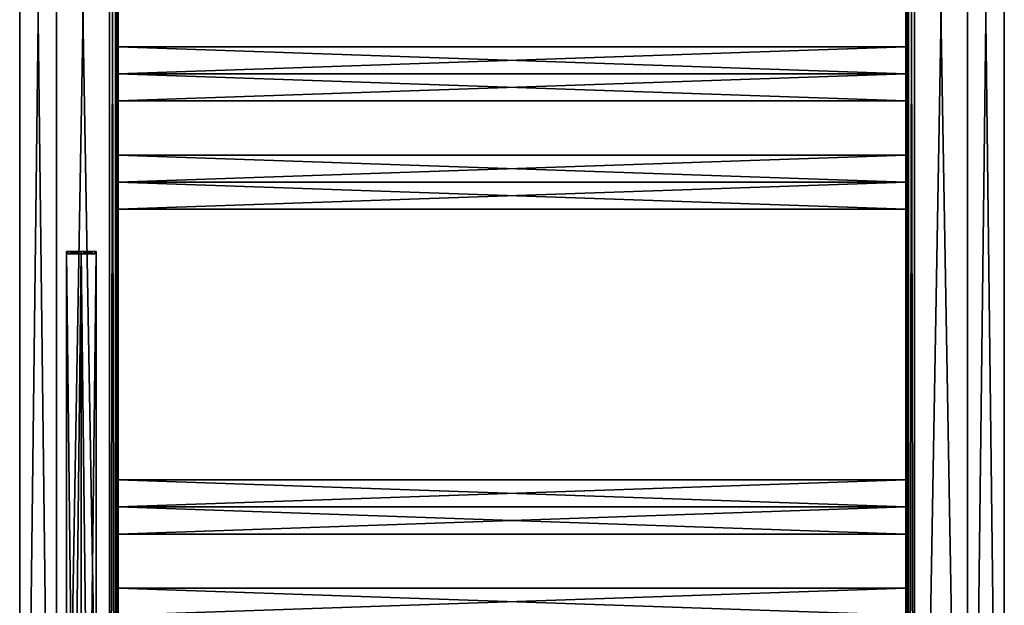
# Model space of a CAD drawing. Extents: x -200 to 200, y -702 to 625.
# Tile 206 of 256: x -200 to 200, y -238 to 0. Entities that reach past the tile are written whole.
import ezdxf

# ---------------------------------------------------------------- set-up
doc = ezdxf.new("R2010")
doc.units = 0
doc.header["$LTSCALE"] = 4.479492
for name, color, linetype in [('5295', 7, 'CONTINUOUS'), ('5296', 7, 'CONTINUOUS'), ('5297', 7, 'CONTINUOUS'), ('5328', 7, 'CONTINUOUS'), ('5329', 7, 'CONTINUOUS'), ('5330', 7, 'CONTINUOUS'), ('863', 7, 'CONTINUOUS'), ('864', 7, 'CONTINUOUS'), ('883', 7, 'CONTINUOUS'), ('884', 7, 'CONTINUOUS'), ('887', 7, 'CONTINUOUS'), ('888', 7, 'CONTINUOUS'), ('889', 7, 'CONTINUOUS'), ('890', 7, 'CONTINUOUS'), ('893', 7, 'CONTINUOUS'), ('894', 7, 'CONTINUOUS'), ('906', 7, 'CONTINUOUS'), ('908', 7, 'CONTINUOUS'), ('909', 7, 'CONTINUOUS'), ('910', 7, 'CONTINUOUS'), ('923', 7, 'CONTINUOUS'), ('924', 7, 'CONTINUOUS'), ('926', 7, 'CONTINUOUS'), ('928', 7, 'CONTINUOUS'), ('929', 7, 'CONTINUOUS'), ('930', 7, 'CONTINUOUS')]:
    doc.layers.add(name, color=color, linetype=linetype)

msp = doc.modelspace()

# ---------------------------------------------------------------- linework, layer by layer
at = {"layer": '5295', "linetype": 'CONTINUOUS'}
for points in [[(-181, -94.2), (-175, -94.2, 6), (-180.5, -94.2), (-181, -94.2)], [(-175, -94.2, -6), (-181, -94.2), (-175, -94.2, -5.5), (-175, -94.2, -6)], [(-175, -94.2, -5.5), (-181, -94.2), (-180.5, -94.2), (-175, -94.2, -5.5)], [(-175, -94.2, 6), (-175, -94.2, 5.5), (-180.5, -94.2), (-175, -94.2, 6)], [(-175, -94.2, 6), (-169, -94.2), (-175, -94.2, 5.5), (-175, -94.2, 6)], [(-169, -94.2), (-175, -94.2, -6), (-169.5, -94.2), (-169, -94.2)], [(-169.5, -94.2), (-175, -94.2, -6), (-175, -94.2, -5.5), (-169.5, -94.2)], [(-175, -94.2, 5.5), (-169, -94.2), (-169.5, -94.2), (-175, -94.2, 5.5)]]:
    msp.add_3dface(points, dxfattribs=at)
at = {"layer": '5296', "linetype": 'CONTINUOUS'}
for points in [[(-175, -94.2, 6), (-169, -619.2), (-169, -94.2), (-175, -94.2, 6)], [(-175, -619.2, -6), (-175, -94.2, -6), (-169, -94.2), (-175, -619.2, -6)], [(-169, -619.2), (-175, -619.2, -6), (-169, -94.2), (-169, -619.2)], [(-175, -619.2, 6), (-169, -619.2), (-175, -94.2, 6), (-175, -619.2, 6)]]:
    msp.add_3dface(points, dxfattribs=at)
at = {"layer": '5297', "linetype": 'CONTINUOUS'}
for points in [[(-175, -619.2, -6), (-181, -619.2), (-175, -94.2, -6), (-175, -619.2, -6)], [(-181, -619.2), (-181, -94.2), (-175, -94.2, -6), (-181, -619.2)], [(-181, -619.2), (-175, -619.2, 6), (-181, -94.2), (-181, -619.2)], [(-175, -619.2, 6), (-175, -94.2, 6), (-181, -94.2), (-175, -619.2, 6)]]:
    msp.add_3dface(points, dxfattribs=at)
at = {"layer": '5328', "linetype": 'CONTINUOUS'}
for points in [[(-180.5, -95.2), (-175, -95.2, 5.5), (-175, -95.2, -5.5), (-180.5, -95.2)], [(-175, -95.2, -5.5), (-175, -95.2, 5.5), (-169.5, -95.2), (-175, -95.2, -5.5)]]:
    msp.add_3dface(points, dxfattribs=at)
at = {"layer": '5329', "linetype": 'CONTINUOUS'}
for points in [[(-180.5, -94.2), (-175, -94.2, 5.5), (-180.5, -95.2), (-180.5, -94.2)], [(-175, -94.2, 5.5), (-175, -95.2, 5.5), (-180.5, -95.2), (-175, -94.2, 5.5)], [(-180.5, -94.2), (-180.5, -95.2), (-175, -95.2, -5.5), (-180.5, -94.2)], [(-175, -94.2, -5.5), (-180.5, -94.2), (-175, -95.2, -5.5), (-175, -94.2, -5.5)]]:
    msp.add_3dface(points, dxfattribs=at)
at = {"layer": '5330', "linetype": 'CONTINUOUS'}
for points in [[(-175, -95.2, 5.5), (-169.5, -94.2), (-169.5, -95.2), (-175, -95.2, 5.5)], [(-175, -94.2, -5.5), (-175, -95.2, -5.5), (-169.5, -95.2), (-175, -94.2, -5.5)], [(-169.5, -94.2), (-175, -94.2, -5.5), (-169.5, -95.2), (-169.5, -94.2)], [(-175, -94.2, 5.5), (-169.5, -94.2), (-175, -95.2, 5.5), (-175, -94.2, 5.5)]]:
    msp.add_3dface(points, dxfattribs=at)
at = {"layer": '863', "color": 7, "linetype": 'CONTINUOUS'}
for points in [[(-163.5, -618.2, -15), (-185, 618.2, -15), (-163.5, 618.2, -15), (-163.5, -618.2, -15)], [(-185, -618.2, -15), (-185, 618.2, -15), (-163.5, -618.2, -15), (-185, -618.2, -15)]]:
    msp.add_3dface(points, dxfattribs=at)
at = {"layer": '864', "color": 7, "linetype": 'CONTINUOUS'}
for points in [[(-185, -618.2, 15), (-163.5, 618.2, 15), (-185, 618.2, 15), (-185, -618.2, 15)], [(-163.5, -618.2, 15), (-163.5, 618.2, 15), (-185, -618.2, 15), (-163.5, -618.2, 15)]]:
    msp.add_3dface(points, dxfattribs=at)
at = {"layer": '883', "color": 7, "linetype": 'CONTINUOUS'}
for points in [[(160, -66, 11), (160, -55), (-160, -66, 11), (160, -66, 11)], [(160, -55), (-160, -55), (-160, -66, 11), (160, -55)], [(160, -66, 11), (-160, -66, 11), (-160, -77), (160, -66, 11)], [(160, -77), (160, -66, 11), (-160, -77), (160, -77)]]:
    msp.add_3dface(points, dxfattribs=at)
at = {"layer": '884', "color": 7, "linetype": 'CONTINUOUS'}
for points in [[(-160, -55), (160, -66, -11), (-160, -66, -11), (-160, -55)], [(160, -55), (160, -66, -11), (-160, -55), (160, -55)], [(160, -77), (-160, -77), (-160, -66, -11), (160, -77)], [(160, -66, -11), (160, -77), (-160, -66, -11), (160, -66, -11)]]:
    msp.add_3dface(points, dxfattribs=at)
at = {"layer": '887', "color": 7, "linetype": 'CONTINUOUS'}
for points in [[(160, -11), (-160, -11), (-160, -22, 11), (160, -11)], [(160, -22, 11), (160, -11), (-160, -22, 11), (160, -22, 11)], [(160, -22, 11), (-160, -22, 11), (-160, -33), (160, -22, 11)], [(160, -33), (160, -22, 11), (-160, -33), (160, -33)]]:
    msp.add_3dface(points, dxfattribs=at)
at = {"layer": '888', "color": 7, "linetype": 'CONTINUOUS'}
for points in [[(-160, -11), (160, -22, -11), (-160, -22, -11), (-160, -11)], [(160, -11), (160, -22, -11), (-160, -11), (160, -11)], [(160, -22, -11), (160, -33), (-160, -22, -11), (160, -22, -11)], [(160, -33), (-160, -33), (-160, -22, -11), (160, -33)]]:
    msp.add_3dface(points, dxfattribs=at)
at = {"layer": '889', "color": 7, "linetype": 'CONTINUOUS'}
for points in [[(160, -231), (-160, -231), (-160, -242, 11), (160, -231)], [(160, -242, 11), (160, -231), (-160, -242, 11), (160, -242, 11)]]:
    msp.add_3dface(points, dxfattribs=at)
at = {"layer": '890', "color": 7, "linetype": 'CONTINUOUS'}
for points in [[(-160, -231), (160, -242, -11), (-160, -242, -11), (-160, -231)], [(160, -231), (160, -242, -11), (-160, -231), (160, -231)]]:
    msp.add_3dface(points, dxfattribs=at)
at = {"layer": '893', "color": 7, "linetype": 'CONTINUOUS'}
for points in [[(160, -187), (-160, -187), (-160, -198, 11), (160, -187)], [(160, -198, 11), (160, -187), (-160, -198, 11), (160, -198, 11)], [(160, -209), (160, -198, 11), (-160, -209), (160, -209)], [(160, -198, 11), (-160, -198, 11), (-160, -209), (160, -198, 11)]]:
    msp.add_3dface(points, dxfattribs=at)
at = {"layer": '894', "color": 7, "linetype": 'CONTINUOUS'}
for points in [[(-160, -187), (160, -198, -11), (-160, -198, -11), (-160, -187)], [(160, -187), (160, -198, -11), (-160, -187), (160, -187)], [(160, -209), (-160, -209), (-160, -198, -11), (160, -209)], [(160, -198, -11), (160, -209), (-160, -198, -11), (160, -198, -11)]]:
    msp.add_3dface(points, dxfattribs=at)
at = {"layer": '906', "color": 7, "linetype": 'CONTINUOUS'}
for points in [[(-160, 618.2, -11.5), (-160, -22, -11), (-160, -618.2, -11.5), (-160, 618.2, -11.5)], [(-160, -22, -11), (-160, 618.2, -11.5), (-160, 22, -11), (-160, -22, -11)], [(-160, -618.2, 11.5), (-160, 22, 11), (-160, 618.2, 11.5), (-160, -618.2, 11.5)], [(-160, -618.2, 11.5), (-160, -22, 11), (-160, 22, 11), (-160, -618.2, 11.5)], [(-160, 22, 11), (-160, -22, 11), (-160, 11), (-160, 22, 11)], [(-160, -11), (-160, -22, -11), (-160, 22, -11), (-160, -11)], [(-160, 11), (-160, -11), (-160, 22, -11), (-160, 11)], [(-160, -22, 11), (-160, -11), (-160, 11), (-160, -22, 11)], [(-160, -618.2, 11.5), (-160, -66, 11), (-160, -22, 11), (-160, -618.2, 11.5)], [(-160, -55), (-160, -66, -11), (-160, -22, -11), (-160, -55)], [(-160, -33), (-160, -55), (-160, -22, -11), (-160, -33)], [(-160, -22, 11), (-160, -66, 11), (-160, -33), (-160, -22, 11)], [(-160, -66, -11), (-160, -618.2, -11.5), (-160, -22, -11), (-160, -66, -11)], [(-160, -66, 11), (-160, -55), (-160, -33), (-160, -66, 11)], [(-160, -66, 11), (-160, -618.2, 11.5), (-160, -198, 11), (-160, -66, 11)], [(-160, -77), (-160, -66, 11), (-160, -198, 11), (-160, -77)], [(-160, -66, -11), (-160, -77), (-160, -187), (-160, -66, -11)], [(-160, -66, -11), (-160, -187), (-160, -198, -11), (-160, -66, -11)], [(-160, -198, -11), (-160, -618.2, -11.5), (-160, -66, -11), (-160, -198, -11)], [(-160, -187), (-160, -77), (-160, -198, 11), (-160, -187)], [(-160, -231), (-160, -242, -11), (-160, -198, -11), (-160, -231)], [(-160, -209), (-160, -231), (-160, -198, -11), (-160, -209)], [(-160, -618.2, 11.5), (-160, -242, 11), (-160, -198, 11), (-160, -618.2, 11.5)], [(-160, -198, 11), (-160, -242, 11), (-160, -209), (-160, -198, 11)], [(-160, -242, -11), (-160, -618.2, -11.5), (-160, -198, -11), (-160, -242, -11)], [(-160, -242, 11), (-160, -231), (-160, -209), (-160, -242, 11)]]:
    msp.add_3dface(points, dxfattribs=at)
at = {"layer": '908', "color": 7, "linetype": 'CONTINUOUS'}
for points in [[(-200, -618.2), (-185, -618.2, 15), (-200, 618.2), (-200, -618.2)], [(-185, 618.2, -15), (-185, -618.2, -15), (-200, -618.2), (-185, 618.2, -15)], [(-185, -618.2, 15), (-185, 618.2, 15), (-200, 618.2), (-185, -618.2, 15)], [(-185, 618.2, -15), (-200, -618.2), (-200, 618.2), (-185, 618.2, -15)]]:
    msp.add_3dface(points, dxfattribs=at)
at = {"layer": '909', "color": 7, "linetype": 'CONTINUOUS'}
for points in [[(-163.5, 618.2, 15), (-163.5, -618.2, 15), (-161.03, -618.2, 13.97), (-163.5, 618.2, 15)], [(-163.5, 618.2, 15), (-161.03, -618.2, 13.97), (-161.03, 618.2, 13.97), (-163.5, 618.2, 15)], [(-160, -618.2, 11.5), (-160, 618.2, 11.5), (-161.03, 618.2, 13.97), (-160, -618.2, 11.5)], [(-161.03, -618.2, 13.97), (-160, -618.2, 11.5), (-161.03, 618.2, 13.97), (-161.03, -618.2, 13.97)]]:
    msp.add_3dface(points, dxfattribs=at)
at = {"layer": '910', "color": 7, "linetype": 'CONTINUOUS'}
for points in [[(-163.5, -618.2, -15), (-163.5, 618.2, -15), (-161.03, 618.2, -13.97), (-163.5, -618.2, -15)], [(-161.03, -618.2, -13.97), (-163.5, -618.2, -15), (-161.03, 618.2, -13.97), (-161.03, -618.2, -13.97)], [(-160, 618.2, -11.5), (-161.03, -618.2, -13.97), (-161.03, 618.2, -13.97), (-160, 618.2, -11.5)], [(-160, 618.2, -11.5), (-160, -618.2, -11.5), (-161.03, -618.2, -13.97), (-160, 618.2, -11.5)]]:
    msp.add_3dface(points, dxfattribs=at)
at = {"layer": '923', "color": 7, "linetype": 'CONTINUOUS'}
for points in [[(185, 618.2, -15), (185, -618.2, -15), (163.5, 618.2, -15), (185, 618.2, -15)], [(163.5, 618.2, -15), (185, -618.2, -15), (163.5, -618.2, -15), (163.5, 618.2, -15)]]:
    msp.add_3dface(points, dxfattribs=at)
at = {"layer": '924', "color": 7, "linetype": 'CONTINUOUS'}
for points in [[(163.5, 618.2, 15), (163.5, -618.2, 15), (185, 618.2, 15), (163.5, 618.2, 15)], [(185, 618.2, 15), (163.5, -618.2, 15), (185, -618.2, 15), (185, 618.2, 15)]]:
    msp.add_3dface(points, dxfattribs=at)
at = {"layer": '926', "color": 7, "linetype": 'CONTINUOUS'}
for points in [[(160, -22, 11), (160, 618.2, 11.5), (160, 22, 11), (160, -22, 11)], [(160, 618.2, 11.5), (160, -22, 11), (160, -618.2, 11.5), (160, 618.2, 11.5)], [(160, -618.2, -11.5), (160, 22, -11), (160, 618.2, -11.5), (160, -618.2, -11.5)], [(160, -618.2, -11.5), (160, -22, -11), (160, 22, -11), (160, -618.2, -11.5)], [(160, 22, -11), (160, -22, -11), (160, 11), (160, 22, -11)], [(160, -11), (160, -22, 11), (160, 22, 11), (160, -11)], [(160, 11), (160, -11), (160, 22, 11), (160, 11)], [(160, -22, -11), (160, -11), (160, 11), (160, -22, -11)], [(160, -33), (160, -55), (160, -22, 11), (160, -33)], [(160, -55), (160, -66, 11), (160, -22, 11), (160, -55)], [(160, -66, 11), (160, -618.2, 11.5), (160, -22, 11), (160, -66, 11)], [(160, -618.2, -11.5), (160, -66, -11), (160, -22, -11), (160, -618.2, -11.5)], [(160, -22, -11), (160, -66, -11), (160, -33), (160, -22, -11)], [(160, -66, -11), (160, -55), (160, -33), (160, -66, -11)], [(160, -198, 11), (160, -618.2, 11.5), (160, -66, 11), (160, -198, 11)], [(160, -66, -11), (160, -618.2, -11.5), (160, -198, -11), (160, -66, -11)], [(160, -77), (160, -66, -11), (160, -198, -11), (160, -77)], [(160, -66, 11), (160, -187), (160, -198, 11), (160, -66, 11)], [(160, -66, 11), (160, -77), (160, -187), (160, -66, 11)], [(160, -187), (160, -77), (160, -198, -11), (160, -187)], [(160, -618.2, -11.5), (160, -242, -11), (160, -198, -11), (160, -618.2, -11.5)], [(160, -242, 11), (160, -618.2, 11.5), (160, -198, 11), (160, -242, 11)], [(160, -198, -11), (160, -242, -11), (160, -209), (160, -198, -11)], [(160, -209), (160, -231), (160, -198, 11), (160, -209)], [(160, -231), (160, -242, 11), (160, -198, 11), (160, -231)], [(160, -242, -11), (160, -231), (160, -209), (160, -242, -11)]]:
    msp.add_3dface(points, dxfattribs=at)
at = {"layer": '928', "color": 7, "linetype": 'CONTINUOUS'}
for points in [[(185, -618.2, -15), (200, 618.2), (200, -618.2), (185, -618.2, -15)], [(185, -618.2, -15), (185, 618.2, -15), (200, 618.2), (185, -618.2, -15)], [(185, 618.2, 15), (185, -618.2, 15), (200, -618.2), (185, 618.2, 15)], [(200, 618.2), (185, 618.2, 15), (200, -618.2), (200, 618.2)]]:
    msp.add_3dface(points, dxfattribs=at)
at = {"layer": '929', "color": 7, "linetype": 'CONTINUOUS'}
for points in [[(160, 618.2, 11.5), (160, -618.2, 11.5), (161.03, -618.2, 13.97), (160, 618.2, 11.5)], [(160, 618.2, 11.5), (161.03, -618.2, 13.97), (161.03, 618.2, 13.97), (160, 618.2, 11.5)], [(161.03, -618.2, 13.97), (163.5, -618.2, 15), (161.03, 618.2, 13.97), (161.03, -618.2, 13.97)], [(163.5, -618.2, 15), (163.5, 618.2, 15), (161.03, 618.2, 13.97), (163.5, -618.2, 15)]]:
    msp.add_3dface(points, dxfattribs=at)
at = {"layer": '930', "color": 7, "linetype": 'CONTINUOUS'}
for points in [[(160, -618.2, -11.5), (160, 618.2, -11.5), (161.03, 618.2, -13.97), (160, -618.2, -11.5)], [(161.03, -618.2, -13.97), (160, -618.2, -11.5), (161.03, 618.2, -13.97), (161.03, -618.2, -13.97)], [(163.5, 618.2, -15), (161.03, -618.2, -13.97), (161.03, 618.2, -13.97), (163.5, 618.2, -15)], [(163.5, 618.2, -15), (163.5, -618.2, -15), (161.03, -618.2, -13.97), (163.5, 618.2, -15)]]:
    msp.add_3dface(points, dxfattribs=at)

doc.saveas('drawing.dxf')
